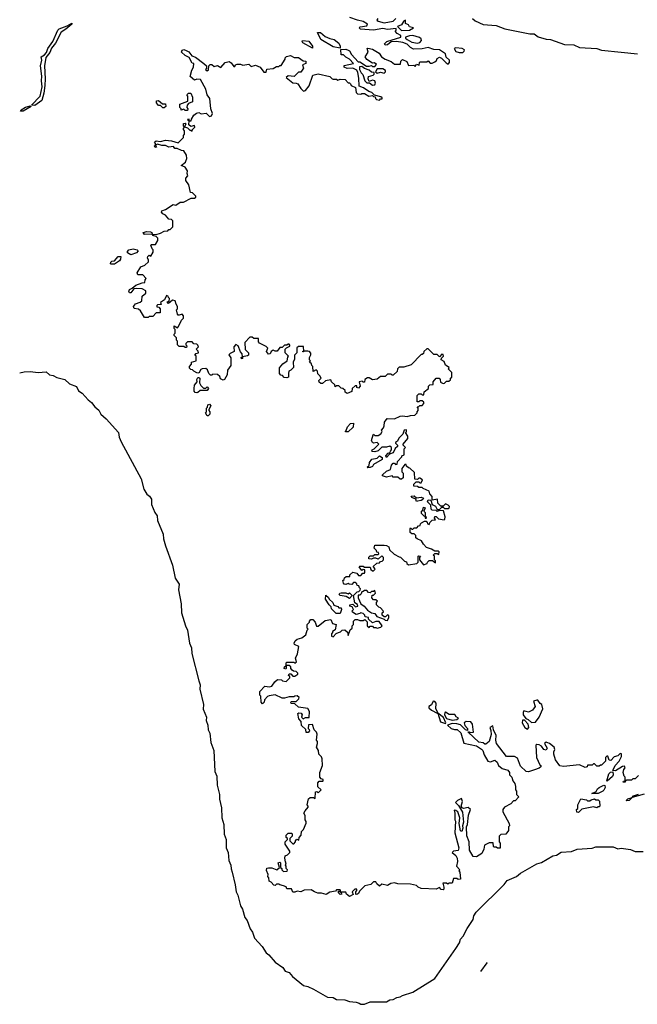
# Model space of a CAD drawing. Extents: x 2494159 to 2685562, y 773219 to 915170.
# Tile 6 of 201: x 2552995 to 2558334, y 797361 to 805875. Entities that reach past the tile are written whole.
import ezdxf

# ---------------------------------------------------------------- set-up
doc = ezdxf.new("R2010")
doc.units = 0

msp = doc.modelspace()

# ---------------------------------------------------------------- linework, layer by layer
at = {"layer": '0CON10XD'}
for points in [[(2553125, 805133.8), (2553097.5, 805135), (2553172.5, 805215), (2553188.2, 805295), (2553183.4, 805345), (2553187, 805387), (2553176.1, 805475), (2553186.5, 805525), (2553180, 805555), (2553209.2, 805570.8), (2553228.1, 805591.9), (2553239.6, 805625), (2553282.6, 805687.4), (2553323.8, 805785), (2553335, 805797.3), (2553406.8, 805823.2), (2553445, 805846), (2553446, 805836), (2553395, 805792.7), (2553353.4, 805766.6), (2553305, 805673.1), (2553270.7, 805629.3), (2553255, 805591.9), (2553222.3, 805547.7), (2553208.7, 805475), (2553216.5, 805365), (2553213.5, 805305), (2553205, 805240), (2553185.4, 805175), (2553125, 805133.8)], [(2554431.7, 804651.7), (2554440, 804675), (2554437.5, 804705), (2554415, 804740), (2554393, 804743), (2554355, 804760), (2554335, 804760), (2554325, 804777.5), (2554285, 804772.5), (2554256.4, 804786.4), (2554225, 804786.7), (2554185, 804800), (2554170, 804790), (2554177, 804773), (2554165, 804770), (2554160, 804785), (2554170, 804790), (2554170, 804805), (2554160, 804815), (2554175, 804827.5), (2554213, 804823), (2554255, 804833.3), (2554307.5, 804827.5), (2554365, 804810), (2554410, 804855), (2554410, 804875), (2554420, 804885), (2554420, 804915), (2554410, 804925), (2554410, 804935), (2554420, 804945), (2554410, 804955), (2554411.7, 804978.3), (2554425, 804980), (2554430, 804975), (2554420, 804950), (2554445, 804940), (2554465, 804920), (2554475, 804920), (2554485, 804910), (2554490, 804925), (2554510, 804945), (2554505, 804960), (2554475, 804952.5), (2554457.5, 804965), (2554460, 805000), (2554450, 805005), (2554455, 805020), (2554460, 805000), (2554478.3, 805001.7), (2554480, 805015), (2554500.7, 805049.3), (2554522.3, 805067.7), (2554542.5, 805072.5), (2554565, 805060), (2554607, 805067), (2554635, 805037.5), (2554652.5, 805045), (2554662.5, 805065), (2554646.2, 805105), (2554638.8, 805195), (2554616.7, 805225), (2554603.6, 805273.6), (2554556.7, 805356.7), (2554525, 805360), (2554505, 805352.5), (2554470, 805385), (2554482, 805438), (2554497.5, 805465), (2554500, 805495), (2554485, 805500), (2554458.8, 805548.8), (2554424.2, 805564.2), (2554392.5, 805595), (2554398.3, 805611.7), (2554415, 805616.2), (2554435, 805610), (2554455.9, 805595.9), (2554483.8, 805563.8), (2554515, 805551.2), (2554587.5, 805495), (2554610, 805475), (2554610, 805455), (2554602.5, 805445), (2554615, 805432.5), (2554628.3, 805441.7), (2554630, 805475), (2554643, 805487), (2554657, 805487), (2554675, 805470), (2554705, 805480), (2554735, 805462.5), (2554770, 805505), (2554805, 805512.5), (2554823, 805503), (2554845, 805470), (2554855, 805470), (2554860, 805485), (2554875, 805490), (2554905, 805490), (2554925, 805482.5), (2554975, 805490), (2554995, 805470), (2555035, 805482.5), (2555072.5, 805465), (2555105, 805422.5), (2555125, 805420), (2555133, 805447), (2555187, 805453), (2555215, 805470), (2555235, 805470), (2555245, 805480), (2555255, 805480), (2555290, 805535), (2555290, 805545), (2555303, 805557), (2555336.4, 805566.4), (2555368.3, 805548.3), (2555405, 805547.5), (2555445, 805520), (2555470, 805515), (2555470, 805495), (2555440, 805485), (2555447.5, 805455), (2555425, 805420), (2555405, 805420), (2555367, 805383), (2555315, 805390), (2555300, 805375), (2555355, 805330), (2555385, 805327.5), (2555399.3, 805319.3), (2555425, 805280), (2555448.3, 805258.3), (2555466.4, 805263.6), (2555497, 805303), (2555530, 805395), (2555575, 805406.7), (2555675, 805382.5), (2555695, 805362.5), (2555705, 805360), (2555735, 805360), (2555745, 805352.5), (2555765, 805360), (2555808.3, 805358.3), (2555835, 805330), (2555845, 805330), (2555855, 805320), (2555860, 805305), (2555898.3, 805288.3), (2555902.5, 805245), (2555915, 805232.5), (2555945, 805230), (2555953, 805237), (2555975, 805237.5), (2556013, 805213), (2556045, 805220), (2556055, 805210), (2556068.3, 805208.3), (2556070, 805195), (2556080, 805185), (2556105, 805180), (2556115, 805190), (2556128.3, 805191.7), (2556128.3, 805198.3), (2556117, 805207), (2556061.7, 805221.7), (2556040, 805245), (2556013.8, 805253.8), (2555966.7, 805286.7), (2555930, 805300), (2555928.3, 805368.3), (2555919.3, 805419.3), (2555909.3, 805439.3), (2555875, 805456.7), (2555826.4, 805453.6), (2555800, 805465), (2555801.2, 805478.8), (2555880, 805495), (2555845, 805532.5), (2555815, 805550), (2555795, 805570), (2555775, 805570), (2555771.7, 805618.3), (2555815, 805620), (2555835, 805612.5), (2555847.5, 805605), (2555864.2, 805574.2), (2555921.7, 805511.7), (2555935, 805510), (2555993, 805473), (2556015, 805472.5), (2556035, 805480), (2556045, 805470), (2556065, 805470), (2556078.3, 805488.3), (2556061.7, 805501.7), (2556045, 805500), (2555995, 805530), (2555983, 805553), (2556006.7, 805595), (2556000, 805625), (2556005, 805630), (2556045, 805620), (2556075, 805603.3), (2556102.5, 805585), (2556123.9, 805553.9), (2556155, 805532.5), (2556205, 805512.5), (2556235, 805490), (2556288.3, 805491.7), (2556290, 805515), (2556305, 805530), (2556343, 805513), (2556355, 805480), (2556401.7, 805481.7), (2556415, 805470), (2556425, 805490), (2556448.3, 805481.7), (2556450, 805505), (2556458.3, 805511.7), (2556515, 805510), (2556525, 805520), (2556545, 805500), (2556561.7, 805498.3), (2556585, 805510), (2556598.3, 805521.7), (2556605, 805540), (2556625, 805550), (2556643, 805543), (2556681.7, 805501.7), (2556698.3, 805491.7), (2556710, 805505), (2556710, 805525), (2556681.7, 805551.7), (2556675, 805580), (2556625, 805613.3), (2556576.4, 805616.4), (2556525, 805633.3), (2556475, 805623.8), (2556400.7, 805620.7), (2556375, 805633.3), (2556343.9, 805663.9), (2556307.5, 805677.5), (2556253, 805687), (2556207.5, 805682.5), (2556175, 805657.5), (2556153.9, 805653.9), (2556150, 805665), (2556170, 805685), (2556290, 805725), (2556289.3, 805739.3), (2556257, 805757), (2556240, 805775), (2556250, 805785), (2556250, 805800), (2556175, 805790), (2556135, 805800), (2556055, 805783.3), (2555942, 805792), (2555930, 805805), (2555937, 805813), (2555995, 805823.3), (2556002.5, 805835), (2555965, 805858.8), (2555915, 805870), (2555850, 805895)], [(2556090, 805885), (2556081.7, 805871.7), (2556093, 805863), (2556145, 805847.5), (2556225, 805863.3), (2556247.5, 805885)], [(2556295, 805782.5), (2556365, 805783.3), (2556400, 805805), (2556365, 805812.5), (2556355, 805830), (2556331.7, 805841.7), (2556330, 805870), (2556311.7, 805858.3), (2556295, 805830), (2556260, 805815), (2556295, 805782.5)], [(2556910, 805885), (2556933.8, 805863.8), (2557003, 805833), (2557115, 805823.8), (2557190, 805795), (2557405, 805752), (2557443.3, 805753.3), (2557476.1, 805726.1), (2557545, 805708), (2557584.2, 805704.2), (2557705, 805661.9), (2557785, 805657.3), (2557835, 805634.4), (2557984.5, 805624.5), (2558025, 805610.5), (2558195, 805593.6), (2558335, 805580.6)], [(2555765, 805630), (2555705, 805640), (2555597.5, 805705), (2555570, 805765), (2555595, 805763.3), (2555635, 805730), (2555675, 805711.2), (2555712.3, 805702.3), (2555755, 805672.5), (2555766.7, 805645), (2555765, 805630)], [(2556435, 805673.3), (2556455, 805677.5), (2556470, 805695), (2556465, 805710), (2556451.7, 805721.7), (2556395, 805737.5), (2556363.6, 805736.4), (2556330, 805725), (2556330, 805715), (2556345, 805702.5), (2556385, 805680), (2556435, 805673.3)], [(2555525, 805630), (2555444.2, 805674.2), (2555437.5, 805685), (2555440, 805695), (2555495, 805690), (2555526.7, 805645), (2555525, 805630)], [(2556825, 805590), (2556838.3, 805601.7), (2556840, 805615), (2556820, 805625), (2556765, 805632.5), (2556750, 805625), (2556765, 805600), (2556795, 805590), (2556825, 805590)], [(2556045, 805307.5), (2556065, 805312.5), (2556070, 805325), (2556066.4, 805346.4), (2556045, 805352.5), (2556015, 805340), (2556007.5, 805365), (2556010, 805385), (2556050, 805395), (2556060, 805405), (2556058.3, 805418.3), (2556035, 805420), (2556015, 805437.5), (2555975, 805452.5), (2555951.7, 805471.7), (2555931.7, 805468.3), (2555933, 805443), (2555946.4, 805416.4), (2555961.7, 805401.7), (2555977.5, 805345), (2555995, 805330), (2556018.3, 805328.3), (2556045, 805307.5)], [(2556145, 805412.5), (2556157, 805423), (2556157, 805437), (2556135, 805450), (2556085, 805450), (2556070, 805425), (2556085, 805412.5), (2556115, 805420), (2556145, 805412.5)], [(2554445, 805090), (2554425, 805090), (2554415, 805100), (2554391.7, 805091.7), (2554390, 805105), (2554380, 805115), (2554380, 805145), (2554448.3, 805171.7), (2554450, 805215), (2554440, 805225), (2554455, 805240), (2554475, 805240), (2554490, 805205), (2554490, 805165), (2554455, 805150), (2554442.5, 805135), (2554440, 805115), (2554450, 805105), (2554445, 805090)], [(2554245, 805112.5), (2554233, 805113), (2554211.7, 805131.7), (2554193.6, 805133.6), (2554176.7, 805155), (2554177.5, 805172.5), (2554195, 805176.7), (2554228.3, 805148.3), (2554256.2, 805146.2), (2554257.5, 805125), (2554245, 805112.5)], [(2553003, 805083), (2553006.9, 805095), (2553045, 805120), (2553085, 805130.8), (2553093.8, 805125), (2553025, 805084.7), (2553003, 805083)], [(2556131.7, 801938.3), (2556165, 801970), (2556200, 801985), (2556208.3, 802021.7), (2556225, 802040), (2556235, 802040), (2556245, 802030), (2556258.3, 802031.7), (2556262.5, 802055), (2556300, 802095), (2556300, 802105), (2556318.3, 802111.7), (2556320, 802165), (2556330, 802175), (2556310, 802195), (2556310, 802205), (2556350, 802255), (2556350, 802275), (2556330, 802305), (2556338.3, 802311.7), (2556340, 802325), (2556335, 802330), (2556320, 802325), (2556308.3, 802291.7), (2556273.9, 802256.1), (2556260, 802230), (2556245, 802220), (2556242.5, 802212.5), (2556260, 802195), (2556260, 802185), (2556241.7, 802168.3), (2556225, 802130), (2556191.7, 802118.3), (2556165, 802090), (2556160, 802105), (2556181.7, 802128.3), (2556198.3, 802131.7), (2556200, 802145), (2556210, 802155), (2556210, 802175), (2556195, 802187.5), (2556165, 802177.5), (2556125, 802180), (2556095, 802147.5), (2556065, 802137.5), (2556045, 802140), (2556040, 802145), (2556043.6, 802156.4), (2556060, 802165), (2556100, 802205), (2556085, 802220), (2556055, 802212.5), (2556045, 802220), (2556037.5, 802235), (2556050, 802285), (2556055, 802290), (2556065, 802280), (2556095, 802280), (2556117.5, 802295), (2556130, 802315), (2556123, 802327), (2556140, 802345), (2556147, 802363), (2556150, 802395), (2556173, 802427), (2556235, 802422.5), (2556283.6, 802446.4), (2556305, 802450), (2556345, 802442.5), (2556375, 802452.5), (2556410, 802455), (2556430, 802475), (2556430, 802485), (2556440, 802495), (2556440, 802515), (2556431.7, 802528.3), (2556445, 802530), (2556455, 802540), (2556475, 802540), (2556490, 802555), (2556488.3, 802568.3), (2556475, 802580), (2556455, 802580), (2556445, 802570), (2556431.7, 802571.7), (2556430, 802625), (2556445, 802640), (2556465, 802640), (2556475, 802630), (2556488.3, 802631.7), (2556491.7, 802658.3), (2556530, 802685), (2556530, 802705), (2556541.7, 802718.3), (2556568.3, 802721.7), (2556570, 802745), (2556595, 802776.7), (2556620, 802775), (2556630, 802765), (2556631.7, 802741.7), (2556655, 802730), (2556668.3, 802731.7), (2556685, 802750), (2556705, 802750), (2556718.3, 802761.7), (2556720, 802775), (2556730, 802785), (2556730, 802825), (2556703, 802853), (2556707.5, 802867.5), (2556677, 802887), (2556665, 802920), (2556640, 802935), (2556641.7, 802948.3), (2556660, 802965), (2556655, 802980), (2556645, 802982.5), (2556625, 802960), (2556605, 802980), (2556575, 802980), (2556525, 803030), (2556515, 803030), (2556490, 803005), (2556485, 802990), (2556475, 802980), (2556465, 802980), (2556378.3, 802891.7), (2556315, 802870), (2556275, 802870), (2556260, 802855), (2556258.3, 802831.7), (2556225, 802800), (2556215, 802800), (2556205, 802810), (2556175, 802810), (2556155, 802790), (2556115, 802790), (2556085, 802767.5), (2556045, 802760), (2556015, 802777.5), (2556003, 802777), (2555980, 802765), (2555975, 802740), (2555965, 802740), (2555955, 802750), (2555930, 802745), (2555937.5, 802705), (2555925, 802690), (2555910, 802695), (2555908.3, 802708.3), (2555895, 802710), (2555870, 802685), (2555865, 802660), (2555825, 802643.8), (2555810, 802655), (2555807.5, 802667.5), (2555790, 802685), (2555775, 802690), (2555755, 802710), (2555735, 802710), (2555721.7, 802701.7), (2555718.3, 802718.3), (2555690, 802745), (2555685, 802760), (2555638.3, 802751.7), (2555611.7, 802728.3), (2555598.3, 802728.3), (2555585, 802740), (2555580, 802755), (2555600, 802775), (2555590, 802795), (2555571.7, 802811.7), (2555570, 802835), (2555558.3, 802848.3), (2555531.7, 802831.7), (2555530, 802875), (2555520, 802885), (2555518.3, 802898.3), (2555500, 802915), (2555510, 802925), (2555500, 802935), (2555500, 802955), (2555511.7, 802978.3), (2555511.7, 802991.7), (2555500, 803005), (2555485, 803010), (2555450, 803010), (2555448.3, 803001.7), (2555441.7, 803001.7), (2555441.7, 803008.3), (2555450, 803010), (2555448.3, 803048.3), (2555405, 803050), (2555391.7, 803038.3), (2555390, 802995), (2555370, 802975), (2555371.7, 802938.3), (2555360, 802915), (2555361.7, 802868.3), (2555340, 802845), (2555323, 802837), (2555317.5, 802815), (2555320, 802785), (2555305, 802777.5), (2555281.7, 802781.7), (2555268.3, 802798.3), (2555251.7, 802801.7), (2555240, 802815), (2555240, 802865), (2555270.7, 802899.3), (2555307.5, 802925), (2555313, 802957), (2555320, 802965), (2555290, 802995), (2555290, 803025), (2555301.7, 803038.3), (2555329.3, 803050.7), (2555331.7, 803061.7), (2555325, 803070), (2555315, 803070), (2555305, 803060), (2555285, 803060), (2555265, 803040), (2555245, 803040), (2555221.7, 803008.3), (2555205, 803007.5), (2555187, 803017), (2555170, 803005), (2555160, 802985), (2555145, 802982.5), (2555130, 803005), (2555140, 803035), (2555125, 803050), (2555067, 803077), (2555058.3, 803088.3), (2555058.3, 803118.3), (2555018.3, 803118.3), (2555005, 803130), (2554985, 803130), (2554942.5, 803085), (2554943, 803023), (2554972.5, 802995), (2554972.5, 802975), (2554965, 802967.5), (2554920, 802960), (2554920, 802945), (2554911.7, 802941.7), (2554910, 802955), (2554920, 802960), (2554917, 802987), (2554903, 803003), (2554882.5, 803055), (2554865, 803067.5), (2554847.5, 803045), (2554850, 803005), (2554815, 802990), (2554803, 802977), (2554821.7, 802951.7), (2554820, 802885), (2554792.5, 802845), (2554790, 802805), (2554765, 802762.5), (2554755, 802757.5), (2554730.7, 802770.7), (2554725, 802790), (2554705, 802807.5), (2554665, 802810), (2554655, 802800), (2554645, 802800), (2554630, 802815), (2554618.3, 802848.3), (2554605, 802860), (2554573, 802857), (2554560, 802850), (2554545, 802820), (2554525, 802822.5), (2554500, 802835), (2554488.3, 802848.3), (2554475, 802850), (2554463, 802863), (2554462.5, 802875), (2554480, 802895), (2554480, 802915), (2554520, 802925), (2554520, 802965), (2554510, 802975), (2554521.7, 802988.3), (2554540, 802995), (2554538.3, 803008.3), (2554520, 803025), (2554540, 803045), (2554535, 803060), (2554525, 803070), (2554501.7, 803071.7), (2554485, 803090), (2554445, 803090), (2554430, 803075), (2554430, 803065), (2554440, 803055), (2554438.3, 803041.7), (2554425, 803040), (2554415, 803050), (2554375, 803050), (2554360, 803065), (2554360, 803095), (2554350, 803105), (2554350, 803125), (2554330, 803145), (2554330, 803155), (2554340, 803165), (2554340, 803195), (2554330, 803205), (2554331.7, 803228.3), (2554358.3, 803211.7), (2554368.3, 803221.7), (2554393, 803277), (2554410, 803295), (2554410, 803315), (2554398.3, 803328.3), (2554375, 803320), (2554365, 803320), (2554358.3, 803328.3), (2554350, 803365), (2554360, 803375), (2554360, 803395), (2554347.5, 803415), (2554340, 803445), (2554315, 803450), (2554281.7, 803421.7), (2554270, 803435), (2554288.3, 803441.7), (2554290, 803465), (2554281.7, 803471.7), (2554280, 803485), (2554265, 803490), (2554248.3, 803451.7), (2554211.7, 803428.3), (2554218.3, 803411.7), (2554185, 803410), (2554180, 803405), (2554181.7, 803391.7), (2554198.3, 803388.3), (2554210, 803375), (2554208.3, 803341.7), (2554175, 803340), (2554145, 803310), (2554115, 803310), (2554105, 803300), (2554075, 803300), (2554038.3, 803358.3), (2554021.7, 803371.7), (2553985, 803377.5), (2553977.5, 803395), (2553995, 803417.5), (2554036.7, 803433.3), (2554050, 803445), (2554052.5, 803485), (2554085, 803510), (2554085, 803530), (2554055, 803546.7), (2554005, 803551.2), (2553981.7, 803548.3), (2553955, 803513.3), (2553943.8, 803513.8), (2553937.5, 803525), (2553945, 803542.5), (2553967.5, 803552.5), (2553999.3, 803580.7), (2554055, 803600), (2554078.3, 803601.7), (2554080, 803625), (2554088.3, 803638.3), (2554058.3, 803668.3), (2554015, 803670), (2554010, 803685), (2554041.7, 803738.3), (2554077, 803753), (2554108.3, 803781.7), (2554110, 803795), (2554100, 803815), (2554103, 803827), (2554115, 803840), (2554128.3, 803831.7), (2554150, 803865), (2554150, 803885), (2554140, 803895), (2554130, 803925), (2554135, 803930), (2554168.3, 803931.7), (2554190, 803965), (2554190, 803985), (2554175, 804000), (2554145, 804010), (2554140, 804020), (2554075, 804017.5), (2554062.5, 804035), (2554095, 804042.5), (2554125, 804040), (2554137.5, 804035), (2554140, 804020), (2554175, 804017.5), (2554211.7, 804028.3), (2554245, 804047.5), (2554275, 804050), (2554285, 804060), (2554295, 804060), (2554317.5, 804085), (2554320, 804135), (2554307, 804147), (2554285, 804150), (2554256.2, 804186.2), (2554232.5, 804195), (2554220.7, 804210.7), (2554225, 804222.5), (2554256.1, 804233.9), (2554323, 804277), (2554345, 804272.5), (2554383, 804297), (2554411.7, 804298.3), (2554478.3, 804331.7), (2554507, 804333), (2554518.3, 804341.7), (2554518.3, 804348.3), (2554488.3, 804378.3), (2554471.7, 804381.7), (2554457, 804447), (2554430, 804485), (2554432.5, 804505), (2554447.5, 804525), (2554442.5, 804545), (2554447, 804567), (2554425, 804600), (2554390, 804615), (2554428.3, 804641.7), (2554431.7, 804651.7)], [(2553955, 803842.5), (2553928.3, 803858.3), (2553928.3, 803871.7), (2553940, 803885), (2553975, 803893.3), (2554010, 803885), (2554020, 803875), (2554005, 803860), (2553955, 803842.5)], [(2553785, 803760), (2553780, 803765), (2553781.7, 803778.3), (2553793, 803787), (2553815, 803790), (2553845, 803827.5), (2553868.3, 803828.3), (2553867.5, 803805), (2553859.3, 803790.7), (2553815, 803762.5), (2553785, 803760)], [(2552995, 802822), (2553035, 802829.7), (2553085, 802834.2), (2553155, 802825.8), (2553225, 802829.7), (2553253.1, 802803.1), (2553285, 802798.9), (2553315, 802780.2), (2553385, 802764.1), (2553425, 802725.3), (2553485, 802702.5), (2553504.8, 802664.8), (2553536.3, 802646.3), (2553586.9, 802586.9), (2553615.5, 802565.5), (2553645, 802526.7), (2553678.2, 802498.2), (2553695.3, 802465), (2553742, 802425), (2553849.5, 802305), (2553854.7, 802265), (2553871.1, 802225), (2554046, 801905), (2554068.6, 801815), (2554093.4, 801773.4), (2554116.9, 801755), (2554135, 801730), (2554133.8, 801683.8), (2554164.4, 801614.4), (2554184.6, 801585), (2554187.1, 801545), (2554235, 801426.7), (2554237.9, 801385), (2554254.2, 801325), (2554317.1, 801157.1), (2554338.4, 801045), (2554374.5, 800995), (2554368.5, 800945), (2554390.3, 800825), (2554393.2, 800745), (2554427.5, 800635), (2554447.1, 800595), (2554462.9, 800485), (2554479.3, 800445), (2554482.4, 800395), (2554542.6, 800157.4), (2554554.7, 800125), (2554552.6, 800085), (2554583.8, 799955), (2554581.9, 799911.9), (2554608.6, 799845), (2554608.1, 799815), (2554622.9, 799775), (2554624, 799734), (2554639.4, 799705), (2554648.1, 799625), (2554673.4, 799555), (2554682, 799375), (2554699.8, 799335), (2554701.7, 799255), (2554723.8, 799175), (2554721, 799135), (2554739.4, 799059.4), (2554742.5, 798975), (2554761, 798915), (2554761.7, 798831.7), (2554778.6, 798785), (2554781.3, 798715), (2554798.1, 798675), (2554804, 798604), (2554819.8, 798565), (2554821.9, 798531.9), (2554831.9, 798505), (2554858.4, 798395), (2554865.3, 798335), (2554880.5, 798305), (2554902.5, 798212.5), (2554919.8, 798185), (2554942.6, 798112.6), (2554961.2, 798085), (2554987.6, 798015), (2555007.6, 797985), (2555023.8, 797933.8), (2555090.5, 797860.5), (2555125, 797806.7), (2555149.6, 797789.6), (2555205, 797727.1), (2555269.4, 797679.4), (2555289.1, 797649.1), (2555325.6, 797635.6), (2555352.6, 797602.6), (2555449.1, 797525), (2555485, 797516.4), (2555535, 797491.9), (2555655, 797422.2), (2555705, 797419.8), (2555735, 797403), (2555805, 797400.9), (2555845, 797384.7), (2555905, 797381.1), (2555930.4, 797370.4), (2555945, 797363), (2555975, 797361.3), (2556025, 797382), (2556165, 797383), (2556195, 797400.7), (2556225, 797403.3), (2556255, 797421.2), (2556283.8, 797426.2), (2556305, 797438.6), (2556395, 797466.5), (2556582.5, 797585), (2556766.6, 797845), (2556795.9, 797894.1), (2556804.8, 797925.2), (2556829.5, 797950.5), (2556862.3, 798017.7), (2556916.5, 798093.5), (2556921.6, 798125), (2556941.6, 798158.4), (2557183, 798397)], [(2554525, 802647.5), (2554510.7, 802650.7), (2554503.9, 802663.9), (2554503.8, 802685), (2554507.5, 802715), (2554530, 802745), (2554527.5, 802765), (2554535, 802780), (2554545, 802782.5), (2554552.5, 802775), (2554550, 802735), (2554560.7, 802710.7), (2554585, 802690), (2554605, 802690), (2554615, 802700), (2554627.5, 802685), (2554615, 802670), (2554555, 802670), (2554535, 802652.5), (2554525, 802647.5)], [(2554625, 802450), (2554615, 802450), (2554600, 802475), (2554610, 802485), (2554610, 802515), (2554620, 802525), (2554622.5, 802545), (2554635, 802550), (2554647.5, 802535), (2554630, 802505), (2554630, 802495), (2554640, 802485), (2554640, 802465), (2554625, 802450)], [(2555815, 802310), (2555810, 802315), (2555818.3, 802321.7), (2555830, 802355), (2555855, 802382.5), (2555880, 802385), (2555877, 802353), (2555835, 802312.5), (2555815, 802310)], [(2556005, 802000), (2556000, 802005), (2556015, 802020), (2556020, 802045), (2556040, 802075), (2556085, 802082.5), (2556105, 802102.5), (2556129.3, 802089.3), (2556129.3, 802070.7), (2556055, 802027.5), (2556045, 802012.5), (2556025, 802003.3), (2556005, 802000)], [(2555758.3, 798338.3), (2555770, 798330), (2555765, 798350), (2555735, 798350), (2555725, 798340), (2555675, 798330), (2555645, 798310), (2555605, 798322.5), (2555573, 798323), (2555543, 798333), (2555515, 798352.5), (2555455, 798347.5), (2555425, 798332.5), (2555395, 798340), (2555375, 798330), (2555355, 798330), (2555345, 798360), (2555305, 798360), (2555298.3, 798378.3), (2555277, 798387), (2555243, 798393), (2555235, 798400), (2555215, 798400), (2555205, 798390), (2555191.7, 798391.7), (2555168.3, 798418.3), (2555152.5, 798425), (2555150, 798455), (2555140, 798465), (2555142.5, 798485), (2555128.3, 798518.3), (2555131.7, 798538.3), (2555145, 798542.5), (2555175, 798540), (2555217, 798523), (2555240, 798545), (2555230, 798585), (2555245, 798590), (2555250, 798585), (2555250, 798545), (2555260, 798535), (2555260, 798525), (2555275, 798510), (2555308.3, 798511.7), (2555310, 798525), (2555300, 798535), (2555300, 798555), (2555292.5, 798565), (2555300, 798585), (2555293, 798593), (2555287.5, 798625), (2555290, 798645), (2555310, 798655), (2555330, 798675), (2555330, 798685), (2555290, 798745), (2555290, 798765), (2555310, 798785), (2555310, 798795), (2555300, 798805), (2555300, 798825), (2555315, 798840), (2555345, 798840), (2555350, 798835), (2555350, 798815), (2555330, 798795), (2555330, 798775), (2555355, 798750), (2555365, 798750), (2555380, 798765), (2555380, 798775), (2555391.7, 798788.3), (2555408.3, 798781.7), (2555410, 798805), (2555427.5, 798825), (2555430, 798855), (2555448.3, 798871.7), (2555471.7, 798928.3), (2555471.7, 798941.7), (2555462.5, 798955), (2555462.5, 798995), (2555452.5, 799015), (2555462.5, 799035), (2555490, 799065), (2555490, 799075), (2555480, 799085), (2555493, 799137), (2555505, 799150), (2555535, 799150), (2555548.3, 799141.7), (2555551.7, 799198.3), (2555565, 799200), (2555575, 799190), (2555600, 799215), (2555572.5, 799242.5), (2555572.5, 799275), (2555585, 799290), (2555615, 799290), (2555620, 799295), (2555620, 799305), (2555601.7, 799311.7), (2555590, 799325), (2555590, 799365), (2555612.5, 799425), (2555610, 799485), (2555605, 799500), (2555580, 799525), (2555577, 799557), (2555560, 799585), (2555570, 799615), (2555570, 799635), (2555560, 799645), (2555567, 799697), (2555560, 799715), (2555540, 799735), (2555525, 799780), (2555491.7, 799778.3), (2555490, 799745), (2555498.3, 799738.3), (2555500, 799725), (2555488.3, 799711.7), (2555471.7, 799711.7), (2555468.3, 799738.3), (2555431.7, 799771.7), (2555427, 799807), (2555408.3, 799828.3), (2555400, 799875), (2555408.3, 799881.7), (2555429.3, 799879.3), (2555437.5, 799865), (2555430, 799845), (2555445, 799830), (2555465, 799840), (2555498.3, 799841.7), (2555501.7, 799891.7), (2555485, 799920), (2555405, 799930), (2555375, 799960), (2555341.7, 799961.7), (2555340, 799975), (2555345, 799980), (2555385, 799980), (2555408.3, 800001.7), (2555410, 800015), (2555395, 800030), (2555373, 800027), (2555365, 800020), (2555325, 800020), (2555285, 800007.5), (2555265, 800007.5), (2555205, 800037.5), (2555150.7, 800029.3), (2555137, 800023), (2555110, 799995), (2555107.5, 799975), (2555095, 799960), (2555082.5, 799975), (2555080, 800025), (2555070, 800035), (2555070, 800065), (2555115, 800112.5), (2555155, 800107.5), (2555175, 800112.5), (2555200.7, 800149.3), (2555225, 800170), (2555257, 800167), (2555268.3, 800158.3), (2555298.3, 800151.7), (2555330, 800185), (2555330, 800195), (2555320, 800205), (2555325, 800220), (2555338.3, 800218.3), (2555355, 800200), (2555375, 800200), (2555400, 800215), (2555400, 800225), (2555385, 800240), (2555363, 800243), (2555351.7, 800251.7), (2555340, 800265), (2555338.3, 800278.3), (2555325, 800290), (2555300, 800290), (2555300, 800265), (2555295, 800260), (2555280, 800265), (2555285, 800280), (2555300, 800290), (2555300, 800315), (2555305, 800320), (2555365, 800320), (2555375, 800310), (2555387.5, 800322.5), (2555380, 800355), (2555397, 800393), (2555407.5, 800455), (2555371.7, 800471.7), (2555367.5, 800485), (2555377.5, 800505), (2555395, 800520), (2555435, 800530), (2555470, 800555), (2555480, 800595), (2555490, 800605), (2555480, 800615), (2555480, 800645), (2555500, 800665), (2555500, 800675), (2555511.7, 800688.3), (2555528.3, 800688.3), (2555550, 800665), (2555561.7, 800631.7), (2555575, 800630), (2555635, 800680), (2555685, 800690), (2555700, 800655), (2555730, 800645), (2555721.7, 800598.3), (2555700, 800585), (2555700, 800575), (2555690, 800565), (2555690, 800545), (2555705, 800540), (2555731.7, 800568.3), (2555750, 800575), (2555768.3, 800581.7), (2555783, 800597), (2555805, 800600), (2555828.3, 800578.3), (2555835, 800550), (2555851.7, 800598.3), (2555870, 800615), (2555870, 800635), (2555880, 800645), (2555880, 800675), (2555895, 800690), (2555915, 800690), (2555935, 800680), (2555965, 800680), (2555978.3, 800688.3), (2555998.3, 800668.3), (2556000, 800635), (2556015, 800620), (2556025, 800630), (2556045, 800630), (2556055, 800620), (2556075, 800620), (2556085, 800612.5), (2556117, 800623), (2556130, 800635), (2556101.7, 800671.7), (2556075, 800672.5), (2556045, 800660), (2556011.7, 800691.7), (2556010, 800705), (2555981.7, 800711.7), (2555980, 800725), (2555965, 800740), (2555942.5, 800747.5), (2555935, 800740), (2555905, 800732.5), (2555871.7, 800751.7), (2555870, 800765), (2555880, 800775), (2555868.3, 800798.3), (2555850, 800805), (2555850, 800815), (2555875, 800820), (2555898.3, 800798.3), (2555917, 800803), (2555915, 800817.5), (2555892.5, 800832.5), (2555880, 800895), (2555911.7, 800928.3), (2555928.3, 800931.7), (2555938.3, 800941.7), (2555940, 800955), (2555931.7, 800961.7), (2555928.3, 800978.3), (2555911.7, 800981.7), (2555908.3, 800998.3), (2555895, 801010), (2555881.7, 801008.3), (2555865, 800990), (2555843, 800993), (2555835, 801000), (2555815, 800992.5), (2555800, 800995), (2555793, 801003), (2555790, 801025), (2555800, 801035), (2555801.7, 801048.3), (2555818.3, 801061.7), (2555848.3, 801061.7), (2555850, 801075), (2555875, 801097.5), (2555908.3, 801088.3), (2555925, 801070), (2555945, 801070), (2555961.7, 801088.3), (2555975, 801090), (2555980, 801095), (2555978.3, 801118.3), (2555965, 801120), (2555951.7, 801111.7), (2555930, 801145), (2555935, 801150), (2555965, 801150), (2555975, 801140), (2556025, 801140), (2556031.7, 801121.7), (2556045, 801110), (2556055, 801110), (2556065, 801120), (2556067, 801127), (2556051.7, 801148.3), (2556083, 801177), (2556105, 801180), (2556115, 801190), (2556128.3, 801191.7), (2556140, 801205), (2556140, 801225), (2556125, 801240), (2556095, 801210), (2556075, 801220), (2556055, 801220), (2556035, 801210), (2556013, 801213), (2556013, 801227), (2556025, 801240), (2556055, 801240), (2556065, 801250), (2556095, 801250), (2556100, 801255), (2556098.3, 801268.3), (2556081.7, 801271.7), (2556080, 801285), (2556060, 801305), (2556065, 801330), (2556145, 801332.5), (2556165, 801327.5), (2556186.4, 801316.4), (2556191.7, 801291.7), (2556233.6, 801253.6), (2556275, 801230), (2556288.3, 801228.3), (2556300, 801215), (2556321.7, 801191.7), (2556338.3, 801188.3), (2556341.7, 801171.7), (2556355, 801160), (2556428.3, 801171.7), (2556440, 801185), (2556440, 801235), (2556445, 801240), (2556460, 801235), (2556450, 801225), (2556450, 801205), (2556485, 801160), (2556518.3, 801171.7), (2556520, 801185), (2556535, 801200), (2556565, 801200), (2556590, 801180), (2556590, 801195), (2556580, 801205), (2556580, 801235), (2556570, 801245), (2556585, 801260), (2556605, 801260), (2556618.3, 801251.7), (2556620, 801275), (2556615, 801280), (2556585, 801280), (2556555, 801297.5), (2556511.7, 801311.7), (2556485, 801340), (2556470, 801370), (2556430, 801385), (2556420, 801395), (2556420, 801415), (2556405, 801430), (2556385, 801430), (2556371.7, 801441.7), (2556370, 801475), (2556375, 801480), (2556385, 801470), (2556395, 801470), (2556405, 801480), (2556428.3, 801481.7), (2556441.7, 801498.3), (2556458.3, 801501.7), (2556460, 801515), (2556470, 801525), (2556495, 801540), (2556508.3, 801538.3), (2556518.3, 801528.3), (2556520, 801515), (2556535, 801510), (2556541.7, 801528.3), (2556561.7, 801548.3), (2556588.3, 801551.7), (2556580, 801565), (2556585, 801580), (2556595, 801580), (2556615, 801560), (2556665, 801550), (2556670, 801555), (2556672.5, 801575), (2556658.3, 801628.3), (2556625, 801630), (2556605, 801622.5), (2556595, 801630), (2556560, 801635), (2556553, 801643), (2556548.3, 801678.3), (2556520, 801705), (2556525, 801722.5), (2556550, 801720), (2556561.7, 801681.7), (2556589.3, 801669.3), (2556605, 801640), (2556625, 801640), (2556645, 801660), (2556655, 801660), (2556668.3, 801648.3), (2556701.7, 801648.3), (2556708.3, 801651.7), (2556710, 801665), (2556698.3, 801678.3), (2556675, 801690), (2556655, 801670), (2556635, 801670), (2556610, 801695), (2556608.3, 801728.3), (2556561.7, 801721.7), (2556561.7, 801751.7), (2556540, 801775), (2556535, 801797.5), (2556481.7, 801821.7), (2556475, 801830), (2556445, 801830), (2556435, 801840), (2556401.7, 801841.7), (2556401.7, 801858.3), (2556421.7, 801878.3), (2556445, 801880), (2556455, 801870), (2556465, 801870), (2556477.5, 801897.5), (2556455, 801910), (2556445, 801910), (2556435, 801900), (2556411.7, 801901.7), (2556408.3, 801958.3), (2556368.3, 801998.3), (2556355, 802000), (2556340, 802015), (2556335, 802030), (2556325, 802030), (2556300, 801995), (2556300, 801965), (2556310, 801955), (2556310, 801915), (2556297, 801903), (2556283, 801903), (2556265, 801920), (2556225, 801920), (2556215, 801930), (2556165, 801920), (2556131.7, 801931.7), (2556131.7, 801938.3)], [(2556425, 801710), (2556418.3, 801728.3), (2556383.9, 801743.9), (2556380, 801755), (2556405, 801756.7), (2556425, 801740), (2556465, 801746.7), (2556486.4, 801736.4), (2556480, 801725), (2556465, 801717.5), (2556435, 801712.5), (2556425, 801710)], [(2556505, 801560), (2556500, 801580), (2556491.7, 801581.7), (2556470, 801605), (2556470, 801625), (2556480, 801635), (2556485, 801660), (2556500, 801655), (2556490, 801625), (2556500, 801615), (2556500, 801580), (2556510, 801575), (2556505, 801560)], [(2555765, 800740), (2555731.7, 800741.7), (2555691.7, 800781.7), (2555688.3, 800798.3), (2555670, 800815), (2555640, 800865), (2555641.7, 800898.3), (2555665, 800880), (2555670, 800865), (2555702.5, 800835), (2555711.7, 800811.7), (2555745, 800800), (2555755, 800790), (2555775, 800790), (2555777.5, 800775), (2555765, 800740)], [(2555845, 800870), (2555816.7, 800886.7), (2555765, 800897.5), (2555757.5, 800905), (2555762.5, 800915), (2555775, 800920), (2555815, 800920), (2555835, 800910), (2555845, 800920), (2555870, 800895), (2555845, 800870)], [(2556175, 800680), (2556187.5, 800705), (2556185, 800720), (2556175, 800730), (2556157, 800713), (2556145, 800712.5), (2556130, 800725), (2556130, 800745), (2556140, 800755), (2556137.5, 800765), (2556115, 800790), (2556100, 800795), (2556080, 800815), (2556080, 800835), (2556088.3, 800848.3), (2556075, 800860), (2556055, 800860), (2556040, 800875), (2556041.7, 800898.3), (2556055, 800900), (2556070, 800915), (2556065, 800940), (2556055, 800930), (2556035, 800930), (2556025, 800920), (2556011.7, 800921.7), (2555995, 800940), (2555975, 800940), (2555965, 800930), (2555951.7, 800928.3), (2555948.3, 800911.7), (2555935, 800900), (2555921.7, 800898.3), (2555922.5, 800875), (2555943.3, 800825), (2555973.9, 800803.9), (2556000.7, 800770.7), (2556035, 800747.5), (2556065, 800740), (2556083.9, 800713.9), (2556145, 800692.5), (2556155, 800682.5), (2556175, 800680)], [(2556605, 799880), (2556610, 799885), (2556592.5, 799915), (2556596.7, 799965), (2556585, 799980), (2556568.3, 799981.7), (2556555, 799950), (2556533, 799937), (2556532.5, 799925), (2556553.9, 799903.9), (2556605, 799880)], [(2557418.3, 799798.3), (2557455, 799800), (2557485.9, 799844.1), (2557517.5, 799915), (2557510, 799955), (2557493.6, 799963.6), (2557475, 799990), (2557465, 799992.5), (2557438.3, 799981.7), (2557450, 799935), (2557427.5, 799905), (2557395, 799887.5), (2557352.5, 799897.5), (2557347.5, 799885), (2557347.5, 799865), (2557371.7, 799831.7), (2557390, 799825), (2557418.3, 799798.3)], [(2556675, 799790), (2556680, 799795), (2556660, 799840), (2556610, 799880), (2556634.2, 799804.2), (2556675, 799790)], [(2556735, 799817.5), (2556775, 799823.3), (2556787.5, 799835), (2556767, 799847), (2556757, 799867), (2556708.3, 799868.3), (2556675, 799887.5), (2556670, 799885), (2556667.5, 799865), (2556685, 799832.5), (2556735, 799817.5)], [(2558345, 799340), (2558315, 799310), (2558295, 799310), (2558285, 799300), (2558245, 799300), (2558230, 799290), (2558228.3, 799281.7), (2558211.7, 799281.7), (2558215, 799290), (2558230, 799290), (2558230, 799325), (2558220, 799335), (2558212.5, 799365), (2558218.3, 799391.7), (2558230, 799405), (2558225, 799420), (2558205, 799417.5), (2558145, 799380), (2558123, 799383), (2558142.7, 799427.3), (2558177.5, 799465), (2558197.5, 799505), (2558198.3, 799528.3), (2558185, 799530), (2558165, 799510), (2558135, 799502.5), (2558105, 799470), (2558091.7, 799471.7), (2558078.3, 799508.3), (2558071.7, 799508.3), (2558060, 799495), (2558060, 799465), (2558025, 799430), (2558015, 799430), (2558005, 799420), (2557985, 799420), (2557965, 799440), (2557955, 799440), (2557945, 799430), (2557905, 799430), (2557900, 799415), (2557885, 799407.5), (2557835, 799432.5), (2557695, 799417.5), (2557665, 799422.5), (2557627.5, 799475), (2557612.5, 799525), (2557612.5, 799545), (2557622.5, 799565), (2557616.7, 799585), (2557575.7, 799615.7), (2557545, 799627.5), (2557532.5, 799615), (2557556.1, 799576.1), (2557545, 799557.5), (2557525, 799563.3), (2557505, 799592.5), (2557486.1, 799606.1), (2557465, 799607.5), (2557458.3, 799601.7), (2557463.3, 799495), (2557491.7, 799431.7), (2557500, 799425), (2557500, 799415), (2557487, 799403), (2557445, 799387.5), (2557395, 799372.5), (2557373, 799373), (2557325, 799420), (2557299.5, 799489.5), (2557273.6, 799503.6), (2557202.5, 799505), (2557116.2, 799615), (2557110, 799645), (2557113.8, 799685), (2557092.5, 799735), (2557085, 799770), (2557060, 799755), (2557069.3, 799729.3), (2557071.2, 799695), (2557053.3, 799635), (2557025, 799610), (2557015, 799610), (2557001.7, 799621.7), (2556965, 799627.5), (2556872.5, 799715), (2556875, 799720), (2556892.5, 799712.5), (2556917.5, 799715), (2556910, 799785), (2556895, 799802.5), (2556855, 799806.7), (2556837.5, 799795), (2556843, 799773), (2556866.1, 799746.1), (2556867, 799737), (2556865, 799730), (2556850, 799735), (2556805, 799777.5), (2556775, 799786.7), (2556735, 799790), (2556692.5, 799775), (2556725, 799746.7), (2556755, 799736.7), (2556777, 799737), (2556809.3, 799709.3), (2556835, 799620), (2556945, 799596.7), (2556986.4, 799566.4), (2556997.5, 799555), (2557009.3, 799519.3), (2557042.5, 799465), (2557065, 799457.5), (2557101.7, 799471.7), (2557122.5, 799455), (2557135, 799427.5), (2557165, 799400), (2557216.4, 799386.4), (2557230, 799365), (2557230, 799345), (2557250, 799325), (2557257.5, 799295), (2557275, 799270), (2557282.5, 799245), (2557280, 799215), (2557290, 799205), (2557290, 799175), (2557310, 799155), (2557278.3, 799121.7), (2557265, 799120), (2557240, 799095), (2557187.5, 799065), (2557172.5, 799045), (2557172.5, 799025), (2557227.5, 798925), (2557230, 798905), (2557220, 798895), (2557220, 798865), (2557198.3, 798831.7), (2557155, 798830), (2557140, 798815), (2557140, 798765), (2557150, 798755), (2557148.3, 798711.7), (2557125, 798710), (2557115, 798720), (2557095, 798720), (2557090, 798725), (2557088.3, 798758.3), (2557055, 798757.5), (2557013.6, 798736.4), (2557007, 798703), (2556990, 798665), (2556945, 798637.5), (2556915, 798640), (2556883.3, 798695), (2556880, 798765), (2556859.3, 798819.3), (2556856.7, 798895), (2556866.2, 798915), (2556873.6, 798996.4), (2556892.5, 799045), (2556871.7, 799061.7), (2556833, 799053), (2556820, 799060), (2556812.5, 799075), (2556822.5, 799115), (2556815, 799140), (2556780, 799125), (2556762.5, 799105), (2556789.2, 799079.2), (2556823.6, 799023.6), (2556831.2, 798935), (2556823.3, 798905), (2556826.4, 798883.6), (2556816.7, 798855), (2556805, 798860), (2556793.3, 798925), (2556800, 798975), (2556782.5, 799025), (2556765, 799037.5), (2556750, 799040), (2556757.5, 799015), (2556757.5, 798955), (2556762.5, 798945), (2556757.5, 798845), (2556792.5, 798715), (2556785, 798690), (2556745, 798686.7), (2556733.3, 798675), (2556765, 798647.5), (2556776.2, 798625), (2556780, 798595), (2556770, 798555), (2556800, 798525), (2556790, 798515), (2556800, 798505), (2556805, 798442.5), (2556785, 798440), (2556775, 798450), (2556745, 798450), (2556735, 798410), (2556705, 798410), (2556695, 798400), (2556685, 798410), (2556651.7, 798408.3), (2556662.5, 798375), (2556661.7, 798358.3), (2556655, 798352.5), (2556640, 798355), (2556625, 798370), (2556595, 798357.5), (2556465, 798363.8), (2556440, 798375), (2556425, 798390), (2556375, 798400), (2556265, 798402.5), (2556235, 798412.5), (2556203, 798407), (2556175, 798390), (2556125, 798400), (2556105, 798382.5), (2556081.7, 798401.7), (2556075, 798420), (2556055, 798420), (2556031.7, 798398.3), (2555980, 798385), (2555931.7, 798338.3), (2555925, 798320), (2555915, 798312.5), (2555905, 798310), (2555900, 798315), (2555900, 798335), (2555910, 798345), (2555908.3, 798358.3), (2555891.7, 798358.3), (2555870, 798335), (2555878.3, 798311.7), (2555847, 798293), (2555820, 798315), (2555815, 798330), (2555770, 798330), (2555780, 798315), (2555765, 798310), (2555750, 798325), (2555751.7, 798338.3), (2555758.3, 798338.3)], [(2557385, 799740), (2557397.5, 799755), (2557390, 799785), (2557358.3, 799818.3), (2557341.7, 799818.3), (2557340, 799795), (2557362.5, 799755), (2557385, 799740)], [(2558075, 799290), (2558070, 799295), (2558088.8, 799355), (2558101.7, 799368.3), (2558121.7, 799371.7), (2558126, 799345), (2558119.7, 799330.3), (2558075, 799290)], [(2557995, 799183.3), (2557940, 799185), (2557978, 799202), (2557990, 799225), (2558003.3, 799235), (2558045, 799256.2), (2558053.3, 799253.3), (2558056, 799235), (2558046.2, 799213.8), (2558036.7, 799203.3), (2557995, 799183.3)], [(2557825, 799020), (2557811.7, 799021.7), (2557810, 799045), (2557820, 799055), (2557820, 799085), (2557845, 799137.5), (2557895, 799130), (2557905, 799120), (2557925, 799120), (2557935, 799130), (2557965, 799136.7), (2557975, 799130), (2557995, 799130), (2558008.3, 799118.3), (2558010, 799075), (2558005, 799070), (2557995, 799070), (2557985, 799060), (2557955, 799070), (2557855, 799050), (2557825, 799020)], [(2558395, 799177.5), (2558290, 799150), (2558265, 799123.3), (2558240, 799120), (2558237.5, 799125), (2558251.7, 799138.3), (2558290, 799150), (2558300, 799165), (2558345, 799177.5)], [(2557183, 798397), (2557208.4, 798431.6), (2557290.9, 798465), (2557324.4, 798495.6), (2557465, 798576), (2557505, 798587.1), (2557605, 798645.3), (2557635, 798650.3), (2557675, 798675.9), (2557766.3, 798683.7), (2557815, 798701.4), (2557945, 798711.2), (2557975, 798722.9), (2558125, 798722), (2558165, 798705.9), (2558195, 798710), (2558275, 798700.5), (2558315, 798683), (2558385, 798682.8)], [(2557037, 797722.7), (2557034.7, 797718.5), (2556979.7, 797645.4)]]:
    msp.add_lwpolyline(points, dxfattribs=at)

doc.saveas('drawing.dxf')
